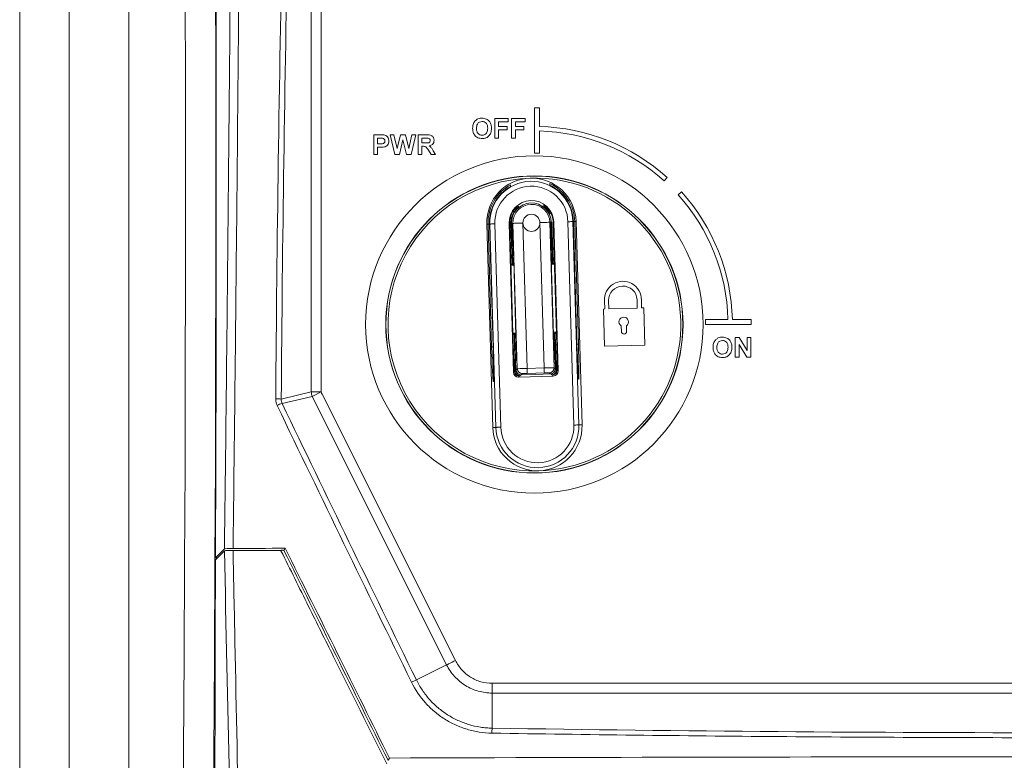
# Model space of a CAD drawing. Header units: millimetres. Extents: x 51 to 855, y 189 to 499.
# Tile 10 of 17: x 330 to 429, y 349 to 424. Entities that reach past the tile are written whole.
import ezdxf

# ---------------------------------------------------------------- set-up
doc = ezdxf.new("R2010")
doc.units = ezdxf.units.MM
doc.header["$LTSCALE"] = 3

msp = doc.modelspace()

# ---------------------------------------------------------------- linework, layer by layer
at = {"color": 7, "linetype": 'Continuous', "lineweight": 15}
for p, q in [((330.06, 188.695), (330.06, 498.695)), ((335.06, 498.695), (335.06, 188.695)), ((359.435, 386.543), (359.435, 478.483)), ((360.419, 476.99), (360.419, 386.779)), ((341.06, 473.242), (341.06, 213.963)), ((381.91, 415.193), (381.91, 410.593)), ((382.41, 415.193), (381.91, 415.193)), ((382.41, 413.294), (382.41, 415.193)), ((377.922, 412.108), (377.922, 414.108)), ((377.922, 414.108), (379.281, 414.108)), ((379.281, 413.775), (378.307, 413.775)), ((378.307, 413.775), (378.307, 413.288)), ((379.281, 414.108), (379.281, 413.775)), ((379.614, 412.108), (379.614, 414.108)), ((379.614, 414.108), (380.973, 414.108)), ((380.973, 413.775), (379.999, 413.775)), ((379.999, 413.775), (379.999, 413.288)), ((380.973, 414.108), (380.973, 413.775)), ((378.307, 413.288), (379.153, 413.288)), ((379.153, 412.954), (378.307, 412.954)), ((378.307, 412.954), (378.307, 412.108)), ((379.153, 413.288), (379.153, 412.954)), ((379.999, 413.288), (380.845, 413.288)), ((380.845, 412.954), (379.999, 412.954)), ((379.999, 412.954), (379.999, 412.108)), ((380.845, 413.288), (380.845, 412.954)), ((382.41, 410.593), (382.41, 412.843)), ((365.73, 410.461), (365.73, 412.461)), ((365.73, 412.461), (366.37, 412.461)), ((366.319, 412.128), (366.115, 412.128)), ((366.115, 412.128), (366.115, 411.538)), ((367.85, 410.461), (367.371, 412.461)), ((367.371, 412.461), (367.766, 412.461)), ((367.766, 412.461), (368.077, 411.087)), ((368.077, 411.087), (368.406, 412.461)), ((368.666, 411.956), (368.309, 410.461)), ((368.406, 412.461), (368.93, 412.461)), ((369.015, 410.461), (368.666, 411.956)), ((368.93, 412.461), (369.256, 411.064)), ((369.256, 411.064), (369.566, 412.461)), ((369.961, 412.461), (369.491, 410.461)), ((369.566, 412.461), (369.961, 412.461)), ((370.192, 412.461), (371.031, 412.461)), ((370.192, 410.461), (370.192, 412.461)), ((370.904, 412.128), (370.577, 412.128)), ((370.577, 412.128), (370.577, 411.641)), ((370.577, 411.641), (370.886, 411.641)), ((378.307, 412.108), (377.922, 412.108)), ((379.999, 412.108), (379.614, 412.108)), ((366.115, 411.538), (366.346, 411.538)), ((366.378, 411.205), (366.115, 411.205)), ((366.115, 411.205), (366.115, 410.461)), ((370.663, 411.307), (370.577, 411.307)), ((370.577, 411.307), (370.577, 410.461)), ((371.512, 410.461), (371.227, 410.915)), ((371.719, 410.857), (371.961, 410.461)), ((366.115, 410.461), (365.73, 410.461)), ((368.309, 410.461), (367.85, 410.461)), ((369.491, 410.461), (369.015, 410.461)), ((370.577, 410.461), (370.192, 410.461)), ((371.961, 410.461), (371.512, 410.461)), ((381.91, 410.593), (382.41, 410.593)), ((394.977, 407.826), (395.278, 408.16)), ((396.725, 406.713), (396.391, 406.412)), ((379.881, 404.726), (379.824, 404.724)), ((383.322, 404.827), (383.265, 404.826)), ((385.836, 403.715), (385.792, 403.714)), ((385.792, 403.714), (386.396, 383.223)), ((386.2, 391.335), (385.836, 403.715)), ((386.106, 403.723), (385.975, 403.719)), ((385.975, 403.719), (386.339, 391.356)), ((386.106, 403.723), (386.71, 383.232)), ((377.11, 403.458), (377.241, 403.462)), ((377.714, 382.967), (377.11, 403.458)), ((377.605, 391.099), (377.241, 403.462)), ((377.381, 403.466), (377.424, 403.467)), ((377.381, 403.466), (377.745, 391.085)), ((378.028, 382.976), (377.424, 403.467)), ((377.924, 403.482), (378.528, 382.991)), ((379.42, 403.526), (379.359, 403.524)), ((379.359, 403.524), (379.801, 388.531)), ((379.785, 391.146), (379.42, 403.526)), ((379.542, 403.53), (379.662, 399.455)), ((379.609, 403.532), (379.61, 403.518)), ((379.609, 403.532), (379.609, 403.532)), ((379.678, 403.534), (379.749, 403.536)), ((380.181, 388.882), (379.749, 403.536)), ((380.748, 403.565), (381.18, 388.92)), ((382.899, 388.971), (382.468, 403.616)), ((383.538, 403.648), (383.467, 403.646)), ((383.467, 403.646), (383.899, 388.992)), ((383.607, 403.636), (383.607, 403.65)), ((383.794, 399.576), (383.674, 403.652)), ((383.796, 403.655), (383.857, 403.657)), ((383.796, 403.655), (384.161, 391.275)), ((384.299, 388.663), (383.857, 403.657)), ((385.896, 383.208), (385.292, 403.699)), ((379.733, 399.634), (379.677, 401.537)), ((383.657, 401.654), (383.713, 399.752)), ((379.831, 399.859), (380.057, 392.171)), ((383.829, 392.282), (383.602, 399.97)), ((383.701, 399.765), (383.713, 399.752)), ((379.542, 399.394), (379.618, 399.4)), ((379.733, 399.634), (379.744, 399.648)), ((383.841, 399.525), (383.918, 399.523)), ((392.277, 395.003), (392.252, 395.831)), ((392.716, 395.016), (392.692, 395.823)), ((389, 394.907), (388.878, 394.903)), ((388.878, 394.903), (388.988, 391.156)), ((388.976, 395.734), (389, 394.907)), ((389.377, 395.746), (389.401, 394.918)), ((389.401, 394.918), (392.277, 395.003)), ((392.93, 395.022), (392.716, 395.016)), ((393.041, 391.275), (392.93, 395.022)), ((401.408, 393.845), (399.158, 393.845)), ((399.158, 393.845), (399.158, 393.345)), ((403.758, 393.845), (401.858, 393.845)), ((403.758, 393.345), (403.758, 393.845)), ((390.659, 393.204), (390.676, 392.634)), ((391.191, 392.649), (391.174, 393.219)), ((399.158, 393.345), (403.758, 393.345)), ((379.825, 392.364), (379.749, 392.365)), ((379.873, 392.312), (379.907, 391.167)), ((379.965, 392.123), (379.954, 392.137)), ((380.022, 389.831), (379.954, 392.137)), ((383.934, 392.254), (383.923, 392.24)), ((383.934, 392.254), (384.002, 389.949)), ((384.038, 391.288), (384.005, 392.433)), ((384.125, 392.494), (384.049, 392.488)), ((402.14, 390.041), (402.14, 392.041)), ((402.14, 392.041), (402.542, 392.041)), ((402.542, 392.041), (403.345, 390.727)), ((403.345, 390.727), (403.345, 392.041)), ((403.345, 392.041), (403.73, 392.041)), ((403.73, 392.041), (403.73, 390.041)), ((388.988, 391.156), (393.041, 391.275)), ((403.316, 390.041), (402.525, 391.335)), ((402.525, 391.335), (402.525, 390.041)), ((380.074, 390.249), (380.083, 390.277)), ((380.086, 390.009), (380.078, 389.994)), ((383.937, 390.108), (383.927, 390.122)), ((384.014, 389.856), (383.947, 389.785)), ((384.041, 388.908), (384.014, 389.856)), ((402.525, 390.041), (402.14, 390.041)), ((403.73, 390.041), (403.316, 390.041)), ((380.016, 389.738), (380.044, 388.791)), ((380.087, 389.671), (380.016, 389.738)), ((380.07, 388.765), (380.181, 388.882)), ((381.18, 388.92), (382.899, 388.971)), ((383.899, 388.992), (384.017, 388.881)), ((384.017, 388.881), (384.041, 388.908)), ((384.041, 388.908), (384.042, 388.908)), ((379.801, 388.531), (379.884, 388.619)), ((380.044, 388.791), (380.07, 388.765)), ((380.194, 388.447), (380.221, 388.421)), ((380.426, 388.164), (380.315, 388.046)), ((380.315, 388.046), (383.814, 388.149)), ((380.695, 388.397), (380.584, 388.279)), ((380.584, 388.279), (382.059, 388.297)), ((382.914, 388.471), (381.195, 388.42)), ((382.059, 388.297), (383.532, 388.366)), ((383.532, 388.366), (383.414, 388.477)), ((383.814, 388.149), (383.696, 388.26)), ((383.886, 388.529), (383.911, 388.557)), ((384.211, 388.746), (384.299, 388.663)), ((386.383, 387.856), (386.366, 387.839)), ((377.786, 387.586), (377.768, 387.603)), ((356.407, 385.829), (359.435, 386.543)), ((359.539, 386.103), (356.503, 385.386)), ((360.419, 386.543), (359.435, 386.543)), ((360.419, 386.543), (359.539, 386.103)), ((373.069, 359.042), (359.539, 386.103)), ((360.525, 386.332), (373.95, 359.483)), ((377.714, 382.967), (378.028, 382.976)), ((386.71, 383.232), (386.396, 383.223)), ((349.78, 369.631), (350.686, 370.536)), ((349.781, 369.832), (350.686, 370.737)), ((356.386, 370.592), (351.524, 370.57)), ((351.552, 370.555), (356.384, 370.54)), ((356.674, 370.583), (356.805, 370.794)), ((349.981, 369.832), (349.781, 369.832)), ((370.026, 357.521), (373.069, 359.042)), ((377.669, 357.184), (492.951, 357.184)), ((377.669, 357.184), (377.669, 356.199)), ((492.951, 356.199), (377.669, 356.199)), ((377.669, 356.199), (377.669, 352.665)), ((367.305, 349.651), (367.165, 349.426))]:
    msp.add_line(p, q, dxfattribs=at)
at = {"color": 106, "linetype": 'Continuous', "lineweight": 15}
for p, q in [((379.824, 404.724), (379.736, 404.726)), ((383.41, 404.834), (383.322, 404.827)), ((379.609, 403.532), (379.542, 403.53)), ((383.607, 403.65), (383.674, 403.652)), ((379.847, 399.319), (379.545, 399.294)), ((383.921, 399.423), (383.618, 399.43)), ((379.746, 392.465), (380.049, 392.458)), ((380.067, 392.13), (380.031, 392.12)), ((383.858, 392.233), (383.812, 392.242)), ((383.82, 392.57), (384.122, 392.594)), ((379.784, 391.163), (379.907, 391.167)), ((384.16, 391.292), (384.038, 391.288)), ((380.099, 390.037), (380.086, 390.009)), ((384.042, 388.906), (384.134, 388.819)), ((379.957, 388.696), (380.044, 388.788)), ((380.423, 388.181), (380.443, 388.182)), ((380.536, 388.281), (380.443, 388.182)), ((383.678, 388.277), (383.579, 388.37)), ((383.698, 388.278), (383.678, 388.277)), ((360.419, 386.779), (360.419, 386.543)), ((360.419, 386.543), (360.525, 386.332))]:
    msp.add_line(p, q, dxfattribs=at)
at = {"color": 7, "linetype": 'Continuous', "lineweight": 15, "flags": 128}
for points in [[(349.666, 457.676), (349.718, 447.957), (349.759, 438.193), (349.789, 428.396), (349.807, 418.577), (349.815, 408.745), (349.811, 398.912), (349.796, 389.088), (349.769, 379.283), (349.732, 369.508), (349.683, 359.774), (349.623, 350.091), (349.552, 340.469), (349.47, 330.919), (349.378, 321.451), (349.274, 312.075), (349.16, 302.802), (349.035, 293.64), (348.9, 284.601), (348.755, 275.693)], [(349.714, 457.676), (349.766, 447.992), (349.807, 438.265), (349.837, 428.505), (349.855, 418.722), (349.863, 408.926), (349.859, 399.129), (349.844, 389.341), (349.818, 379.572), (349.781, 369.832)], [(345.729, 277.91), (345.87, 286.604), (346.001, 295.423), (346.122, 304.359), (346.233, 313.402), (346.333, 322.542), (346.423, 331.771), (346.503, 341.078), (346.572, 350.454), (346.631, 359.889), (346.679, 369.374), (346.716, 378.898), (346.743, 388.451), (346.759, 398.024), (346.764, 407.607), (346.758, 417.189), (346.741, 426.761), (346.714, 436.312), (346.676, 445.834), (346.627, 455.315)], [(385.792, 403.714), (385.781, 403.714), (385.751, 403.713), (385.705, 403.711), (385.643, 403.71), (385.567, 403.707), (385.481, 403.705), (385.389, 403.702), (385.292, 403.699)], [(377.924, 403.482), (377.828, 403.479), (377.735, 403.477), (377.649, 403.474), (377.574, 403.472), (377.511, 403.47), (377.465, 403.469), (377.435, 403.468), (377.424, 403.467)], [(379.749, 403.536), (379.771, 403.537), (379.83, 403.538), (379.923, 403.541), (380.048, 403.545), (380.198, 403.549), (380.37, 403.554), (380.555, 403.56), (380.748, 403.565)], [(383.467, 403.646), (383.445, 403.645), (383.386, 403.643), (383.293, 403.64), (383.169, 403.637), (383.018, 403.632), (382.846, 403.627), (382.661, 403.622), (382.468, 403.616)], [(383.636, 399.768), (383.664, 399.767), (383.686, 399.766), (383.701, 399.765)], [(379.744, 399.648), (379.759, 399.65), (379.781, 399.653), (379.809, 399.656)], [(380.031, 392.12), (380.003, 392.121), (379.981, 392.122), (379.965, 392.123)], [(383.923, 392.24), (383.908, 392.238), (383.886, 392.236), (383.858, 392.233)], [(381.18, 388.92), (381.183, 388.824), (381.185, 388.731), (381.188, 388.645), (381.19, 388.57), (381.192, 388.508), (381.193, 388.461), (381.194, 388.432), (381.195, 388.42)], [(382.899, 388.971), (382.902, 388.874), (382.905, 388.782), (382.908, 388.696), (382.91, 388.621), (382.912, 388.558), (382.913, 388.512), (382.914, 388.482), (382.914, 388.471)], [(378.528, 382.991), (378.431, 382.988), (378.339, 382.986), (378.253, 382.983), (378.177, 382.981), (378.115, 382.979), (378.069, 382.978), (378.039, 382.977), (378.028, 382.976)], [(385.896, 383.208), (385.992, 383.211), (386.085, 383.214), (386.171, 383.216), (386.246, 383.219), (386.309, 383.22), (386.355, 383.222), (386.385, 383.223), (386.396, 383.223)], [(373.95, 359.483), (373.794, 359.405), (373.644, 359.33), (373.503, 359.259), (373.375, 359.195), (373.265, 359.14), (373.175, 359.095), (373.109, 359.062), (373.069, 359.042)]]:
    msp.add_lwpolyline(points, dxfattribs=at)
at = {"color": 106, "linetype": 'Continuous', "lineweight": 15, "flags": 128}
for points in [[(379.82, 404.854), (379.821, 404.822), (379.824, 404.724)], [(383.322, 404.827), (383.32, 404.925), (383.319, 404.958)], [(385.836, 403.715), (385.888, 403.717), (385.935, 403.718), (385.964, 403.719), (385.975, 403.719)], [(377.241, 403.462), (377.252, 403.462), (377.282, 403.463), (377.328, 403.465), (377.381, 403.466)], [(377.605, 391.099), (377.616, 391.099), (377.646, 391.1), (377.693, 391.101), (377.745, 391.103)], [(386.2, 391.352), (386.252, 391.354), (386.299, 391.355), (386.328, 391.356), (386.339, 391.356)], [(380.099, 390.049), (380.091, 390.021), (380.078, 389.994)], [(380.083, 390.277), (380.097, 390.241), (380.098, 390.237)], [(383.947, 389.785), (383.934, 389.882), (383.906, 389.967)], [(380.087, 389.671), (380.093, 389.769), (380.097, 389.788)], [(386.344, 387.97), (386.353, 387.936), (386.366, 387.839)], [(377.768, 387.603), (377.775, 387.7), (377.799, 387.791)], [(377.786, 387.586), (377.793, 387.683), (377.814, 387.765)]]:
    msp.add_lwpolyline(points, dxfattribs=at)
at = {"color": 7, "linetype": 'Continuous', "lineweight": 15}
for centre, radius in [((381.91, 393.345), 17), ((381.91, 393.345), 14.974), ((381.91, 393.345), 14.956), ((381.608, 403.591), 0.86)]:
    msp.add_circle(centre, radius, dxfattribs=at)
for centre, radius, start, end in [((381.91, 393.345), 19.955, 47.93884, 88.56419), ((381.91, 393.345), 19.505, 47.93884, 88.53106), ((381.91, 393.345), 14.75, 91.68785, 271.68785), ((381.608, 403.591), 4.5, 91.68785, 181.68785), ((381.608, 403.591), 4.186, 1.68785, 181.68785), ((381.91, 393.345), 14.75, 271.68785, 91.68785), ((381.608, 403.591), 4.5, 1.68785, 91.68785), ((381.608, 403.591), 4.369, 118.57997, 181.68785), ((381.608, 403.591), 4.229, 119.67335, 181.68785), ((381.608, 403.591), 3.686, 1.68785, 181.68785), ((329.376, 408.492), 50.153, 358.59865, 358.78367), ((381.608, 403.591), 4.369, 1.68785, 64.79573), ((434.932, 411.68), 51.629, 184.59541, 184.77514), ((381.608, 403.591), 4.229, 1.68785, 63.70235), ((381.91, 393.345), 19.955, 1.43581, 42.06116), ((381.608, 403.591), 2.25, 1.68785, 181.68785), ((381.91, 393.345), 19.505, 1.46894, 42.06116), ((381.608, 403.591), 2.189, 148.7712, 181.68785), ((381.608, 403.591), 2.067, 146.67994, 181.68785), ((381.608, 403.591), 2, 1.68785, 181.68785), ((381.608, 403.591), 1.86, 1.68785, 181.68785), ((381.608, 403.591), 2.067, 24.64453, 36.69575), ((381.608, 403.591), 2.189, 1.68785, 34.6045), ((379.628, 403.52), 0.0185, 176.50109, 187.21409), ((383.607, 403.649), 0.000299, 84.52587, 99.57989), ((383.589, 403.637), 0.0188, 356.22824, 6.74428), ((383.866, 399.754), 0.231, 176.55237, 263.76855), ((383.949, 399.769), 0.247, 180.9531, 262.83822), ((379.484, 399.628), 0.249, 291.5975, 1.41471), ((379.58, 399.628), 0.231, 279.6067, 6.82458), ((390.833, 395.836), 1.86, 359.59171, 183.12736), ((390.815, 395.778), 1.438, 2.10767, 181.26803), ((390.905, 393.61), 0.475, 304.54232, 238.83337), ((379.718, 392.119), 0.247, 0.95551, 82.83591), ((379.8, 392.134), 0.231, 356.55228, 83.76966), ((384.087, 392.26), 0.231, 99.60621, 186.82507), ((384.183, 392.26), 0.249, 111.59675, 181.41545), ((390.933, 392.642), 0.258, 181.68785, 1.68785), ((380.515, 389.752), 0.5, 149.15771, 181.6677), ((380.515, 389.753), 0.5, 151.10719, 181.70626), ((383.514, 389.841), 0.5, 1.70483, 34.22043), ((383.514, 389.841), 0.5, 1.68785, 32.55158), ((380.016, 389.737), 0.000253, 86.16705, 103.1842), ((380.681, 388.897), 0.5, 181.70865, 271.66732), ((383.399, 388.977), 0.5, 271.70782, 1.66774), ((383.542, 388.894), 0.5, 317.66285, 1.68785), ((380.543, 388.805), 0.5, 181.68785, 225.71285), ((380.043, 388.79), 0.0003, 86.7738, 101.82149), ((355.944, 380.992), 4.858, 84.53563, 91.09159), ((360.45, 386.551), 1.016, 180.4103, 206.15392), ((361.419, 386.779), 1, 180, 206.56505), ((357.047, 383.281), 2.175, 104.48696, 118.785), ((382.212, 383.1), 4.5, 181.68785, 271.68785), ((382.212, 383.1), 4.186, 181.68785, 1.68785), ((382.212, 383.1), 3.686, 181.68785, 1.68785), ((382.212, 383.1), 4.5, 271.68785, 1.68785), ((371.714, 353.127), 4.707, 111.02283, 117.60436), ((379.648, 352.233), 2.026, 167.67342, 181.87524)]:
    msp.add_arc(centre, radius, start, end, dxfattribs=at)
at = {"color": 106, "linetype": 'Continuous', "lineweight": 15}
for centre, radius, start, end in [((379.497, 399.638), 0.247, 280.53875, 2.42082), ((384.17, 392.25), 0.247, 100.53875, 182.42082), ((379.737, 390.093), 0.372, 13.07492, 24.69895), ((383.539, 388.895), 0.503, 317.817, 1.55564), ((380.548, 388.807), 0.505, 181.90567, 225.47251), ((385.882, 387.842), 0.5, 1.71288, 24.60443)]:
    msp.add_arc(centre, radius, start, end, dxfattribs=at)
at = {"color": 7, "linetype": 'Continuous', "lineweight": 15}
for centre, major_axis, ratio, start_param, end_param in [((380.014, 392.169), (-0.074, 2.499), 0.017455, 3.294905, 4.712389), ((383.872, 392.283), (-0.074, 2.499), 0.017455, 1.570796, 3.009422), ((377.666, 391.101), (-0.103, 3.498), 0.017455, 1.570796, 3.124139), ((377.684, 391.084), (-0.103, 3.498), 0.017455, 3.593681, 4.712389), ((379.837, 391.147), (-0.088, 2.999), 0.017455, 1.570796, 2.573452), ((379.854, 391.165), (-0.088, 2.999), 0.017455, 3.74464, 4.712389), ((384.091, 391.29), (-0.088, 2.999), 0.017455, 1.570796, 2.538546), ((384.109, 391.273), (-0.088, 2.999), 0.017455, 3.709733, 4.712389), ((386.261, 391.336), (-0.103, 3.498), 0.017455, 1.570796, 3.034963), ((386.278, 391.354), (-0.103, 3.498), 0.017455, 3.159046, 4.712389), ((380.524, 389.761), (-0.041, 0.982), 0.508671, 1.030729, 1.564703), ((383.505, 389.849), (-0.017, 0.983), 0.508671, 4.718483, 5.252456), ((381.18, 388.911), (1, 0.029), 0.008728, 1.570796, 3.124139), ((382.9, 388.962), (1, 0.029), 0.008728, 0.017453, 1.570796), ((383.517, 388.866), (-0.019, 0.5), 0.99969, 3.167384, 4.703883), ((380.57, 388.779), (-0.01, 0.5), 0.99969, 1.579302, 3.115801), ((380.331, 388.526), (0.551, -0.127), 0.3848, 5.242159, 5.276152), ((381.195, 388.412), (0.5, 0.015), 0.017455, 1.570796, 3.124139), ((382.914, 388.462), (0.5, 0.015), 0.017455, 0.017453, 1.570796), ((383.77, 388.628), (0.542, 0.159), 0.3848, 4.148626, 4.182619)]:
    msp.add_ellipse(centre, major_axis=major_axis, ratio=ratio, start_param=start_param, end_param=end_param, dxfattribs=at)
at = {"color": 106, "linetype": 'Continuous', "lineweight": 15}
for centre, major_axis, start_param, end_param in [((380.014, 392.169), (-0.074, 2.499), 3.124139, 3.294905), ((383.872, 392.283), (-0.074, 2.499), 3.009422, 3.159046), ((377.684, 391.084), (-0.103, 3.498), 3.124139, 3.593681), ((386.261, 391.336), (-0.103, 3.498), 3.034963, 3.159046)]:
    msp.add_ellipse(centre, major_axis=major_axis, ratio=0.017455, start_param=start_param, end_param=end_param, dxfattribs=at)
at = {"color": 7, "linetype": 'Continuous', "lineweight": 15, "extrusion": (1.10636e-09, 1.17355e-09, 1)}
msp.add_ellipse((380.301, 388.546), major_axis=(0.343, 0.364), ratio=0.999695, start_param=2.356347, end_param=3.926839, dxfattribs=at)
at = {"color": 7, "linetype": 'Continuous', "lineweight": 15, "extrusion": (1.24483e-09, -1.17357e-09, 1)}
msp.add_ellipse((383.799, 388.649), major_axis=(-0.364, 0.343), ratio=0.999695, start_param=2.356347, end_param=3.926839, dxfattribs=at)
at = {"color": 7, "linetype": 'Continuous', "lineweight": 15}
for points, knots in [([(352.54, 481.082), (352.479, 472.003), (352.415, 462.89), (352.313, 449.17), (352.277, 444.588), (352.204, 435.408), (352.166, 430.809), (352.047, 416.995), (351.961, 407.771), (351.771, 389.292), (351.667, 380.034), (351.553, 370.77)], [0, 0, 0, 0, 0.25, 0.25, 0.375, 0.375, 0.5, 0.5, 0.75, 0.75, 1, 1, 1, 1]), ([(350.686, 370.737), (350.8, 379.989), (350.904, 389.234), (351.093, 407.689), (351.179, 416.901), (351.299, 430.697), (351.337, 435.291), (351.41, 444.459), (351.445, 449.035), (351.548, 462.738), (351.611, 471.839), (351.672, 480.907)], [0, 0, 0, 0, 0.25, 0.25, 0.5, 0.5, 0.625, 0.625, 0.75, 0.75, 1, 1, 1, 1]), ([(355.852, 385.85), (355.97, 401.832), (356.197, 417.759), (356.702, 441.569), (356.898, 449.49), (357.343, 465.28), (357.593, 473.146), (357.87, 480.984)], [0, 0, 0, 0, 0.5, 0.5, 0.75, 0.75, 1, 1, 1, 1]), ([(358.422, 480.884), (358.146, 473.052), (357.896, 465.193), (357.563, 453.366), (357.458, 449.418), (357.263, 441.507), (357.172, 437.544), (356.752, 417.716), (356.525, 401.8), (356.407, 385.829)], [0, 0, 0, 0, 0.25, 0.25, 0.375, 0.375, 0.5, 0.5, 1, 1, 1, 1]), ([(375.781, 413.605), (375.84, 413.711), (375.945, 413.901), (376.133, 414.008), (376.216, 414.055)], [0, 0, 0, 0, 0.5599512, 1, 1, 1, 1]), ([(375.781, 413.605), (375.84, 413.711), (375.945, 413.901), (376.133, 414.008), (376.216, 414.055)], [0, 0, 0, 0, 0.5599512, 1, 1, 1, 1]), ([(376.642, 413.801), (376.547, 413.79), (376.357, 413.768), (376.103, 413.508), (376.086, 413.261), (376.076, 413.109)], [0, 0, 0, 0, 0.280279, 0.559878, 1, 1, 1, 1]), ([(376.642, 413.801), (376.547, 413.79), (376.357, 413.768), (376.103, 413.508), (376.086, 413.261), (376.076, 413.109)], [0, 0, 0, 0, 0.280279, 0.559878, 1, 1, 1, 1]), ([(376.216, 414.055), (376.292, 414.081), (376.429, 414.128), (376.574, 414.132), (376.637, 414.134)], [0, 0, 0, 0, 0.559561, 1, 1, 1, 1]), ([(376.216, 414.055), (376.292, 414.081), (376.429, 414.128), (376.574, 414.132), (376.637, 414.134)], [0, 0, 0, 0, 0.559561, 1, 1, 1, 1]), ([(376.637, 414.134), (376.786, 414.12), (377.084, 414.091), (377.415, 413.809), (377.57, 413.455), (377.582, 413.222), (377.589, 413.105)], [0, 0, 0, 0, 0.279829, 0.558667, 0.779006, 1, 1, 1, 1]), ([(376.637, 414.134), (376.786, 414.12), (377.084, 414.091), (377.415, 413.809), (377.57, 413.455), (377.582, 413.222), (377.589, 413.105)], [0, 0, 0, 0, 0.279829, 0.558667, 0.779006, 1, 1, 1, 1]), ([(377.204, 413.115), (377.2, 413.209), (377.192, 413.397), (377.071, 413.64), (376.864, 413.782), (376.716, 413.794), (376.642, 413.801)], [0, 0, 0, 0, 0.281087, 0.560013, 0.779689, 1, 1, 1, 1]), ([(377.204, 413.115), (377.2, 413.209), (377.192, 413.397), (377.071, 413.64), (376.864, 413.782), (376.716, 413.794), (376.642, 413.801)], [0, 0, 0, 0, 0.281087, 0.560013, 0.779689, 1, 1, 1, 1]), ([(375.691, 413.096), (375.694, 413.194), (375.699, 413.368), (375.756, 413.532), (375.781, 413.605)], [0, 0, 0, 0, 0.560169, 1, 1, 1, 1]), ([(375.691, 413.096), (375.694, 413.194), (375.699, 413.368), (375.756, 413.532), (375.781, 413.605)], [0, 0, 0, 0, 0.560169, 1, 1, 1, 1]), ([(376.643, 412.083), (376.495, 412.096), (376.2, 412.123), (375.868, 412.4), (375.71, 412.75), (375.698, 412.981), (375.691, 413.096)], [0, 0, 0, 0, 0.279942, 0.558704, 0.779044, 1, 1, 1, 1]), ([(376.643, 412.083), (376.495, 412.096), (376.2, 412.123), (375.868, 412.4), (375.71, 412.75), (375.698, 412.981), (375.691, 413.096)], [0, 0, 0, 0, 0.279942, 0.558704, 0.779044, 1, 1, 1, 1]), ([(376.076, 413.109), (376.08, 413.015), (376.09, 412.826), (376.215, 412.585), (376.419, 412.438), (376.568, 412.423), (376.642, 412.416)], [0, 0, 0, 0, 0.281022, 0.560117, 0.779938, 1, 1, 1, 1]), ([(376.076, 413.109), (376.08, 413.015), (376.09, 412.826), (376.215, 412.585), (376.419, 412.438), (376.568, 412.423), (376.642, 412.416)], [0, 0, 0, 0, 0.281022, 0.560117, 0.779938, 1, 1, 1, 1]), ([(376.642, 412.416), (376.737, 412.428), (376.927, 412.453), (377.176, 412.717), (377.194, 412.964), (377.204, 413.115)], [0, 0, 0, 0, 0.279991, 0.559768, 1, 1, 1, 1]), ([(376.642, 412.416), (376.737, 412.428), (376.927, 412.453), (377.176, 412.717), (377.194, 412.964), (377.204, 413.115)], [0, 0, 0, 0, 0.279991, 0.559768, 1, 1, 1, 1]), ([(377.589, 413.105), (377.579, 412.958), (377.559, 412.663), (377.326, 412.304), (376.991, 412.108), (376.759, 412.091), (376.643, 412.083)], [0, 0, 0, 0, 0.28055, 0.559486, 0.779434, 1, 1, 1, 1]), ([(377.589, 413.105), (377.579, 412.958), (377.559, 412.663), (377.326, 412.304), (376.991, 412.108), (376.759, 412.091), (376.643, 412.083)], [0, 0, 0, 0, 0.28055, 0.559486, 0.779434, 1, 1, 1, 1]), ([(366.622, 412.114), (366.566, 412.119), (366.465, 412.128), (366.363, 412.128), (366.319, 412.128)], [0, 0, 0, 0, 0.559852, 1, 1, 1, 1]), ([(366.346, 411.538), (366.462, 411.533), (366.607, 411.527), (366.757, 411.609), (366.816, 411.672), (366.853, 411.75), (366.857, 411.806), (366.859, 411.834)], [0, 0, 0, 0, 0.4996952, 0.6248419, 0.7498413, 0.8748948, 1, 1, 1, 1]), ([(366.346, 411.538), (366.462, 411.533), (366.607, 411.527), (366.757, 411.609), (366.816, 411.672), (366.853, 411.75), (366.857, 411.806), (366.859, 411.834)], [0, 0, 0, 0, 0.4996952, 0.6248419, 0.7498413, 0.8748948, 1, 1, 1, 1]), ([(366.37, 412.461), (366.459, 412.462), (366.618, 412.463), (366.776, 412.44), (366.845, 412.431)], [0, 0, 0, 0, 0.560347, 1, 1, 1, 1]), ([(366.37, 412.461), (366.459, 412.462), (366.618, 412.463), (366.776, 412.44), (366.845, 412.431)], [0, 0, 0, 0, 0.560347, 1, 1, 1, 1]), ([(366.859, 411.834), (366.855, 411.872), (366.849, 411.947), (366.787, 412.035), (366.708, 412.092), (366.651, 412.107), (366.622, 412.114)], [0, 0, 0, 0, 0.2798701, 0.5590744, 0.7794258, 1, 1, 1, 1]), ([(366.859, 411.834), (366.855, 411.872), (366.849, 411.947), (366.787, 412.035), (366.708, 412.092), (366.651, 412.107), (366.622, 412.114)], [0, 0, 0, 0, 0.2798701, 0.5590744, 0.7794258, 1, 1, 1, 1]), ([(367.243, 411.841), (367.239, 411.764), (367.229, 411.61), (367.121, 411.42), (366.968, 411.291), (366.854, 411.253), (366.797, 411.234)], [0, 0, 0, 0, 0.280287, 0.559869, 0.779917, 1, 1, 1, 1]), ([(367.243, 411.841), (367.239, 411.764), (367.229, 411.61), (367.121, 411.42), (366.968, 411.291), (366.854, 411.253), (366.797, 411.234)], [0, 0, 0, 0, 0.280287, 0.559869, 0.779917, 1, 1, 1, 1]), ([(366.845, 412.431), (366.911, 412.403), (367.044, 412.348), (367.213, 412.14), (367.232, 411.954), (367.243, 411.841)], [0, 0, 0, 0, 0.280086, 0.560802, 1, 1, 1, 1]), ([(366.845, 412.431), (366.911, 412.403), (367.044, 412.348), (367.213, 412.14), (367.232, 411.954), (367.243, 411.841)], [0, 0, 0, 0, 0.280086, 0.560802, 1, 1, 1, 1]), ([(370.886, 411.641), (371, 411.637), (371.141, 411.632), (371.306, 411.676), (371.374, 411.729), (371.417, 411.805), (371.421, 411.861), (371.423, 411.889)], [0, 0, 0, 0, 0.500909, 0.625714, 0.750366, 0.875018, 1, 1, 1, 1]), ([(370.886, 411.641), (371, 411.637), (371.141, 411.632), (371.306, 411.676), (371.374, 411.729), (371.417, 411.805), (371.421, 411.861), (371.423, 411.889)], [0, 0, 0, 0, 0.500909, 0.625714, 0.750366, 0.875018, 1, 1, 1, 1]), ([(371.209, 412.121), (371.152, 412.124), (371.05, 412.128), (370.948, 412.128), (370.904, 412.128)], [0, 0, 0, 0, 0.559918, 1, 1, 1, 1]), ([(371.031, 412.461), (371.122, 412.46), (371.303, 412.457), (371.535, 412.409), (371.676, 412.289), (371.78, 412.137), (371.796, 411.999), (371.807, 411.907)], [0, 0, 0, 0, 0.251138, 0.500539, 0.625743, 0.751057, 1, 1, 1, 1]), ([(371.031, 412.461), (371.122, 412.46), (371.303, 412.457), (371.535, 412.409), (371.676, 412.289), (371.78, 412.137), (371.796, 411.999), (371.807, 411.907)], [0, 0, 0, 0, 0.251138, 0.500539, 0.625743, 0.751057, 1, 1, 1, 1]), ([(371.423, 411.889), (371.42, 411.922), (371.415, 411.987), (371.342, 412.086), (371.259, 412.108), (371.209, 412.121)], [0, 0, 0, 0, 0.281071, 0.561272, 1, 1, 1, 1]), ([(371.423, 411.889), (371.42, 411.922), (371.415, 411.987), (371.342, 412.086), (371.259, 412.108), (371.209, 412.121)], [0, 0, 0, 0, 0.281071, 0.561272, 1, 1, 1, 1]), ([(371.807, 411.907), (371.801, 411.83), (371.788, 411.676), (371.657, 411.493), (371.484, 411.393), (371.365, 411.369), (371.306, 411.357)], [0, 0, 0, 0, 0.279941, 0.558967, 0.779181, 1, 1, 1, 1]), ([(371.807, 411.907), (371.801, 411.83), (371.788, 411.676), (371.657, 411.493), (371.484, 411.393), (371.365, 411.369), (371.306, 411.357)], [0, 0, 0, 0, 0.279941, 0.558967, 0.779181, 1, 1, 1, 1]), ([(366.797, 411.234), (366.719, 411.223), (366.58, 411.205), (366.44, 411.205), (366.378, 411.205)], [0, 0, 0, 0, 0.559814, 1, 1, 1, 1]), ([(366.797, 411.234), (366.719, 411.223), (366.58, 411.205), (366.44, 411.205), (366.378, 411.205)], [0, 0, 0, 0, 0.559814, 1, 1, 1, 1]), ([(371.227, 410.915), (371.155, 411.036), (371.055, 411.205), (370.825, 411.309), (370.717, 411.308), (370.663, 411.307)], [0, 0, 0, 0, 0.560985, 0.779303, 1, 1, 1, 1]), ([(371.227, 410.915), (371.155, 411.036), (371.055, 411.205), (370.825, 411.309), (370.717, 411.308), (370.663, 411.307)], [0, 0, 0, 0, 0.560985, 0.779303, 1, 1, 1, 1]), ([(371.306, 411.357), (371.367, 411.314), (371.467, 411.242), (371.57, 411.104), (371.647, 410.982), (371.695, 410.899), (371.719, 410.857)], [0, 0, 0, 0, 0.339565, 0.559572, 0.779783, 1, 1, 1, 1]), ([(371.306, 411.357), (371.367, 411.314), (371.467, 411.242), (371.57, 411.104), (371.647, 410.982), (371.695, 410.899), (371.719, 410.857)], [0, 0, 0, 0, 0.339565, 0.559572, 0.779783, 1, 1, 1, 1]), ([(379.736, 404.726), (379.758, 404.76), (379.785, 404.804), (379.814, 404.845), (379.82, 404.853)], [0, 0, 0, 0, 0.79919, 1, 1, 1, 1]), ([(379.82, 404.853), (379.87, 404.918), (379.962, 405.038), (380.081, 405.155), (380.151, 405.217), (380.174, 405.234), (380.176, 405.235), (380.176, 405.235)], [0, 0, 0, 0, 0.333526, 0.623304, 0.812554, 0.964757, 1, 1, 1, 1]), ([(380.348, 405.24), (380.345, 405.237), (380.339, 405.231), (380.276, 405.178), (380.164, 405.076), (380.017, 404.92), (379.923, 404.785), (379.881, 404.726)], [0, 0, 0, 0, 0.1307596, 0.260357, 0.4737068, 0.7680361, 1, 1, 1, 1]), ([(380.176, 405.235), (380.19, 405.235), (380.242, 405.237), (380.3, 405.239), (380.344, 405.24), (380.348, 405.24)], [0, 0, 0, 0, 0.253716, 0.935595, 1, 1, 1, 1]), ([(382.769, 405.311), (382.773, 405.311), (382.817, 405.313), (382.875, 405.314), (382.926, 405.316), (382.941, 405.316)], [0, 0, 0, 0, 0.064405, 0.746284, 1, 1, 1, 1]), ([(383.265, 404.826), (383.212, 404.892), (383.105, 405.026), (382.949, 405.169), (382.84, 405.257), (382.777, 405.303), (382.772, 405.309), (382.769, 405.311)], [0, 0, 0, 0, 0.271627, 0.549, 0.740822, 0.875772, 1, 1, 1, 1]), ([(382.941, 405.316), (382.943, 405.315), (382.949, 405.312), (382.994, 405.279), (383.089, 405.201), (383.21, 405.086), (383.29, 404.99), (383.319, 404.956)], [0, 0, 0, 0, 0.112115, 0.255523, 0.490709, 0.819036, 1, 1, 1, 1]), ([(383.319, 404.956), (383.325, 404.948), (383.356, 404.909), (383.386, 404.867), (383.41, 404.834)], [0, 0, 0, 0, 0.200815, 1, 1, 1, 1]), ([(379.609, 403.542), (379.609, 403.54), (379.609, 403.532), (379.609, 403.524), (379.61, 403.518)], [0, 0, 0, 0, 0.250502, 1, 1, 1, 1]), ([(379.647, 402.422), (379.639, 402.657), (379.626, 403.019), (379.614, 403.391), (379.609, 403.522)], [0, 0, 0, 0, 0.648188, 1, 1, 1, 1]), ([(379.61, 403.518), (379.615, 403.41), (379.622, 403.254), (379.684, 403.1), (379.703, 403.052)], [0, 0, 0, 0, 0.692055, 1, 1, 1, 1]), ([(379.678, 403.534), (379.678, 403.532), (379.687, 403.367), (379.715, 402.843), (379.755, 402.006), (379.799, 400.866), (379.82, 400.192), (379.831, 399.859)], [0, 0, 0, 0, 0.002155, 0.177179, 0.56579, 0.785167, 1, 1, 1, 1]), ([(383.602, 399.97), (383.593, 400.303), (383.574, 400.977), (383.551, 402.118), (383.542, 402.956), (383.539, 403.48), (383.538, 403.646), (383.538, 403.648)], [0, 0, 0, 0, 0.214833, 0.43421, 0.822821, 0.997845, 1, 1, 1, 1]), ([(383.541, 403.165), (383.558, 403.214), (383.611, 403.371), (383.609, 403.528), (383.607, 403.636)], [0, 0, 0, 0, 0.307946, 1, 1, 1, 1]), ([(383.608, 403.626), (383.608, 403.628), (383.608, 403.636), (383.607, 403.645), (383.607, 403.652)], [0, 0, 0, 0, 0.248766, 1, 1, 1, 1]), ([(383.607, 403.639), (383.612, 403.475), (383.621, 403.103), (383.63, 402.742), (383.635, 402.539)], [0, 0, 0, 0, 0.440455, 1, 1, 1, 1]), ([(379.677, 401.537), (379.671, 401.706), (379.662, 402.014), (379.651, 402.295), (379.647, 402.422)], [0, 0, 0, 0, 0.550455, 1, 1, 1, 1]), ([(383.635, 402.539), (383.641, 402.283), (383.647, 401.994), (383.656, 401.689), (383.657, 401.654)], [0, 0, 0, 0, 0.888071, 1, 1, 1, 1]), ([(399.999, 391.537), (400.058, 391.643), (400.163, 391.834), (400.351, 391.941), (400.434, 391.988)], [0, 0, 0, 0, 0.559953, 1, 1, 1, 1]), ([(399.999, 391.537), (400.058, 391.643), (400.163, 391.834), (400.351, 391.941), (400.434, 391.988)], [0, 0, 0, 0, 0.559953, 1, 1, 1, 1]), ([(400.434, 391.988), (400.51, 392.014), (400.647, 392.06), (400.792, 392.064), (400.855, 392.066)], [0, 0, 0, 0, 0.55957, 1, 1, 1, 1]), ([(400.434, 391.988), (400.51, 392.014), (400.647, 392.06), (400.792, 392.064), (400.855, 392.066)], [0, 0, 0, 0, 0.55957, 1, 1, 1, 1]), ([(400.855, 392.066), (401.004, 392.052), (401.302, 392.024), (401.633, 391.741), (401.788, 391.387), (401.801, 391.154), (401.807, 391.038)], [0, 0, 0, 0, 0.2798312, 0.558668, 0.7790058, 1, 1, 1, 1]), ([(400.855, 392.066), (401.004, 392.052), (401.302, 392.024), (401.633, 391.741), (401.788, 391.387), (401.801, 391.154), (401.807, 391.038)], [0, 0, 0, 0, 0.2798312, 0.558668, 0.7790058, 1, 1, 1, 1]), ([(399.909, 391.029), (399.912, 391.126), (399.917, 391.3), (399.974, 391.465), (399.999, 391.537)], [0, 0, 0, 0, 0.560169, 1, 1, 1, 1]), ([(399.909, 391.029), (399.912, 391.126), (399.917, 391.3), (399.974, 391.465), (399.999, 391.537)], [0, 0, 0, 0, 0.560169, 1, 1, 1, 1]), ([(400.861, 390.015), (400.713, 390.028), (400.418, 390.055), (400.086, 390.332), (399.928, 390.682), (399.916, 390.913), (399.909, 391.029)], [0, 0, 0, 0, 0.279942, 0.558704, 0.779044, 1, 1, 1, 1]), ([(400.861, 390.015), (400.713, 390.028), (400.418, 390.055), (400.086, 390.332), (399.928, 390.682), (399.916, 390.913), (399.909, 391.029)], [0, 0, 0, 0, 0.279942, 0.558704, 0.779044, 1, 1, 1, 1]), ([(400.86, 391.733), (400.765, 391.722), (400.575, 391.7), (400.321, 391.44), (400.304, 391.193), (400.294, 391.042)], [0, 0, 0, 0, 0.280278, 0.559879, 1, 1, 1, 1]), ([(400.86, 391.733), (400.765, 391.722), (400.575, 391.7), (400.321, 391.44), (400.304, 391.193), (400.294, 391.042)], [0, 0, 0, 0, 0.280278, 0.559879, 1, 1, 1, 1]), ([(400.294, 391.042), (400.299, 390.947), (400.308, 390.758), (400.433, 390.517), (400.637, 390.371), (400.786, 390.356), (400.86, 390.348)], [0, 0, 0, 0, 0.28102, 0.560115, 0.779939, 1, 1, 1, 1]), ([(400.294, 391.042), (400.299, 390.947), (400.308, 390.758), (400.433, 390.517), (400.637, 390.371), (400.786, 390.356), (400.86, 390.348)], [0, 0, 0, 0, 0.28102, 0.560115, 0.779939, 1, 1, 1, 1]), ([(401.422, 391.047), (401.418, 391.142), (401.41, 391.329), (401.289, 391.572), (401.082, 391.714), (400.934, 391.727), (400.86, 391.733)], [0, 0, 0, 0, 0.281088, 0.560014, 0.779693, 1, 1, 1, 1]), ([(401.422, 391.047), (401.418, 391.142), (401.41, 391.329), (401.289, 391.572), (401.082, 391.714), (400.934, 391.727), (400.86, 391.733)], [0, 0, 0, 0, 0.281088, 0.560014, 0.779693, 1, 1, 1, 1]), ([(400.86, 390.348), (400.955, 390.361), (401.145, 390.385), (401.394, 390.649), (401.412, 390.896), (401.422, 391.047)], [0, 0, 0, 0, 0.279992, 0.559769, 1, 1, 1, 1]), ([(400.86, 390.348), (400.955, 390.361), (401.145, 390.385), (401.394, 390.649), (401.412, 390.896), (401.422, 391.047)], [0, 0, 0, 0, 0.279992, 0.559769, 1, 1, 1, 1]), ([(401.807, 391.038), (401.797, 390.89), (401.777, 390.595), (401.544, 390.237), (401.209, 390.04), (400.977, 390.023), (400.861, 390.015)], [0, 0, 0, 0, 0.28055, 0.559489, 0.779436, 1, 1, 1, 1]), ([(401.807, 391.038), (401.797, 390.89), (401.777, 390.595), (401.544, 390.237), (401.209, 390.04), (400.977, 390.023), (400.861, 390.015)], [0, 0, 0, 0, 0.28055, 0.559489, 0.779436, 1, 1, 1, 1]), ([(377.802, 387.991), (377.803, 387.909), (377.803, 387.746), (377.794, 387.664), (377.797, 387.682), (377.797, 387.682)], [0, 0, 0, 0, 0.500828, 0.988932, 1, 1, 1, 1]), ([(380.426, 388.164), (380.425, 388.164), (380.393, 388.161), (380.235, 388.166), (379.983, 388.265), (379.911, 388.52), (379.884, 388.619)], [0, 0, 0, 0, 0.005955, 0.134192, 0.664568, 1, 1, 1, 1]), ([(379.957, 388.696), (379.972, 388.608), (380.014, 388.362), (380.233, 388.213), (380.392, 388.183), (380.442, 388.182), (380.443, 388.182)], [0, 0, 0, 0, 0.277172, 0.773968, 0.993992, 1, 1, 1, 1]), ([(383.678, 388.277), (383.68, 388.277), (383.73, 388.281), (383.886, 388.321), (384.096, 388.482), (384.124, 388.73), (384.134, 388.819)], [0, 0, 0, 0, 0.0060092, 0.226032, 0.7228278, 1, 1, 1, 1]), ([(384.211, 388.746), (384.189, 388.646), (384.132, 388.387), (383.888, 388.273), (383.73, 388.26), (383.698, 388.26), (383.696, 388.26)], [0, 0, 0, 0, 0.335432, 0.865808, 0.994045, 1, 1, 1, 1]), ([(356, 385.187), (355.95, 385.29), (355.912, 385.4), (355.863, 385.622), (355.851, 385.735), (355.852, 385.85)], [0, 0, 0, 0, 0.5, 0.5, 1, 1, 1, 1]), ([(351.553, 370.77), (351.319, 370.769), (351.103, 370.765), (350.787, 370.753), (350.694, 370.745), (350.686, 370.737)], [0, 0, 0, 0, 0.5, 0.5, 1, 1, 1, 1]), ([(350.686, 370.536), (350.701, 370.54), (350.731, 370.548), (350.914, 370.558), (351.181, 370.566), (351.407, 370.569), (351.524, 370.57)], [0, 0, 0, 0, 0.245771, 0.491559, 0.737143, 1, 1, 1, 1]), ([(352.52, 278.502), (352.384, 286.132), (352.112, 301.391), (351.659, 324.375), (351.179, 347.423), (350.85, 362.832), (350.686, 370.536)], [0, 0, 0, 0, 0.249621, 0.499242, 0.749631, 1, 1, 1, 1]), ([(351.524, 370.57), (351.527, 370.566), (351.534, 370.56), (351.544, 370.556), (351.55, 370.555), (351.552, 370.555)], [0, 0, 0, 0, 0.435303, 0.795441, 1, 1, 1, 1]), ([(351.552, 370.555), (351.616, 367.488), (351.822, 357.494), (352.171, 340.582), (352.583, 319.832), (352.976, 299.096), (353.212, 285.3), (353.331, 278.402)], [0, 0, 0, 0, 0.099551, 0.324351, 0.54917, 0.774585, 1, 1, 1, 1]), ([(356.384, 370.54), (356.384, 370.54), (356.386, 370.54), (356.388, 370.541), (356.389, 370.543), (356.391, 370.548), (356.392, 370.564), (356.389, 370.58), (356.386, 370.592)], [0, 0, 0, 0, 0.0362009, 0.0724987, 0.1059838, 0.16609, 0.3299663, 1, 1, 1, 1]), ([(367.033, 349.061), (365.25, 352.662), (362.628, 357.955), (359.077, 365.113), (357.311, 368.672), (356.384, 370.54)], [0, 0, 0, 0, 0.502675, 0.738874, 1, 1, 1, 1]), ([(356.386, 370.592), (356.421, 370.592), (356.489, 370.591), (356.581, 370.59), (356.645, 370.587), (356.672, 370.585), (356.673, 370.583), (356.674, 370.583)], [0, 0, 0, 0, 0.240373, 0.481226, 0.70653, 0.90685, 1, 1, 1, 1]), ([(356.674, 370.583), (358.428, 367.049), (361.926, 360), (365.425, 352.941), (367.169, 349.42), (367.171, 349.416)], [0, 0, 0, 0, 0.5012, 0.999508, 1, 1, 1, 1]), ([(349.78, 369.631), (349.764, 363.518), (349.732, 351.27), (349.693, 334.232), (349.588, 318.469), (349.425, 304.462), (349.198, 291.103), (348.987, 282.706), (348.881, 278.502)], [0, 0, 0, 0, 0.194278, 0.389303, 0.549096, 0.709305, 0.854496, 1, 1, 1, 1]), ([(373.95, 359.483), (374.148, 359.154), (374.546, 358.495), (375.456, 357.767), (376.515, 357.277), (377.284, 357.215), (377.669, 357.184)], [0, 0, 0, 0, 0.249527, 0.499428, 0.749493, 1, 1, 1, 1]), ([(377.669, 356.199), (377.43, 356.199), (377.19, 356.216), (376.719, 356.282), (376.487, 356.331), (376.034, 356.461), (375.811, 356.541), (375.374, 356.734), (375.163, 356.845), (374.761, 357.093), (374.57, 357.231), (374.205, 357.534), (374.031, 357.7), (373.551, 358.225), (373.283, 358.615), (373.069, 359.042)], [0, 0, 0, 0, 0.125, 0.125, 0.25, 0.25, 0.375, 0.375, 0.5, 0.5, 0.625, 0.625, 0.75, 0.75, 1, 1, 1, 1]), ([(377.623, 352.166), (377.2, 352.173), (376.777, 352.21), (375.946, 352.339), (375.539, 352.431), (374.739, 352.67), (374.347, 352.817), (373.578, 353.168), (373.208, 353.369), (372.502, 353.817), (372.165, 354.065), (371.524, 354.607), (371.218, 354.904), (370.376, 355.843), (369.907, 356.536), (369.533, 357.298)], [0, 0, 0, 0, 0.125, 0.125, 0.25, 0.25, 0.375, 0.375, 0.5, 0.5, 0.625, 0.625, 0.75, 0.75, 1, 1, 1, 1]), ([(370.026, 357.521), (370.069, 357.432), (370.116, 357.342), (370.21, 357.166), (370.258, 357.079), (370.407, 356.821), (370.513, 356.653), (370.844, 356.161), (371.087, 355.849), (371.617, 355.256), (371.906, 354.976), (372.512, 354.463), (372.83, 354.229), (373.497, 353.805), (373.847, 353.615), (374.573, 353.283), (374.944, 353.144), (375.699, 352.917), (376.084, 352.829), (376.673, 352.738), (376.871, 352.713), (377.17, 352.688), (377.269, 352.681), (377.469, 352.67), (377.57, 352.667), (377.669, 352.665)], [0, 0, 0, 0, 0.03125, 0.03125, 0.0625, 0.0625, 0.125, 0.125, 0.25, 0.25, 0.375, 0.375, 0.5, 0.5, 0.625, 0.625, 0.75, 0.75, 0.875, 0.875, 0.9375, 0.9375, 0.96875, 0.96875, 1, 1, 1, 1]), ([(492.997, 352.166), (473.814, 351.857), (454.589, 351.702), (425.691, 351.702), (416.057, 351.741), (396.82, 351.896), (387.215, 352.012), (377.623, 352.166)], [0, 0, 0, 0, 0.5, 0.5, 0.75, 0.75, 1, 1, 1, 1]), ([(377.669, 352.665), (396.841, 352.356), (416.056, 352.202), (454.565, 352.202), (473.779, 352.356), (492.951, 352.665)], [0, 0, 0, 0, 0.5, 0.5, 1, 1, 1, 1]), ([(503.315, 349.651), (480.714, 349.736), (458.044, 349.779), (412.574, 349.779), (389.906, 349.736), (367.305, 349.651)], [0, 0, 0, 0, 0.5, 0.5, 1, 1, 1, 1])]:
    msp.add_open_spline(points, degree=3, knots=knots, dxfattribs=at)
at = {"color": 106, "linetype": 'Continuous', "lineweight": 15}
for points, knots in [([(379.845, 399.393), (379.806, 399.396), (379.728, 399.403), (379.655, 399.401), (379.618, 399.4)], [0, 0, 0, 0, 0.5040711, 1, 1, 1, 1]), ([(383.841, 399.525), (383.805, 399.524), (383.731, 399.521), (383.655, 399.51), (383.616, 399.504)], [0, 0, 0, 0, 0.495925, 1, 1, 1, 1]), ([(379.825, 392.364), (379.862, 392.365), (379.935, 392.367), (380.012, 392.378), (380.051, 392.384)], [0, 0, 0, 0, 0.495933, 1, 1, 1, 1]), ([(383.822, 392.495), (383.861, 392.492), (383.939, 392.485), (384.012, 392.487), (384.049, 392.488)], [0, 0, 0, 0, 0.504071, 1, 1, 1, 1])]:
    msp.add_open_spline(points, degree=3, knots=knots, dxfattribs=at)
at = {"color": 7, "linetype": 'Continuous', "lineweight": 15}
for points in [[(369.533, 357.298), (364.974, 366.588), (360.461, 375.888), (356, 385.187)], [(356.407, 385.829), (356.405, 385.675), (356.437, 385.525), (356.503, 385.386)], [(356.503, 385.386), (360.962, 376.093), (365.469, 366.805), (370.026, 357.521)], [(356.805, 370.794), (355.053, 370.786), (353.303, 370.778), (351.553, 370.77)], [(367.305, 349.651), (363.806, 356.708), (360.306, 363.756), (356.805, 370.794)]]:
    msp.add_open_spline(points, degree=3, dxfattribs=at)

doc.saveas('drawing.dxf')
